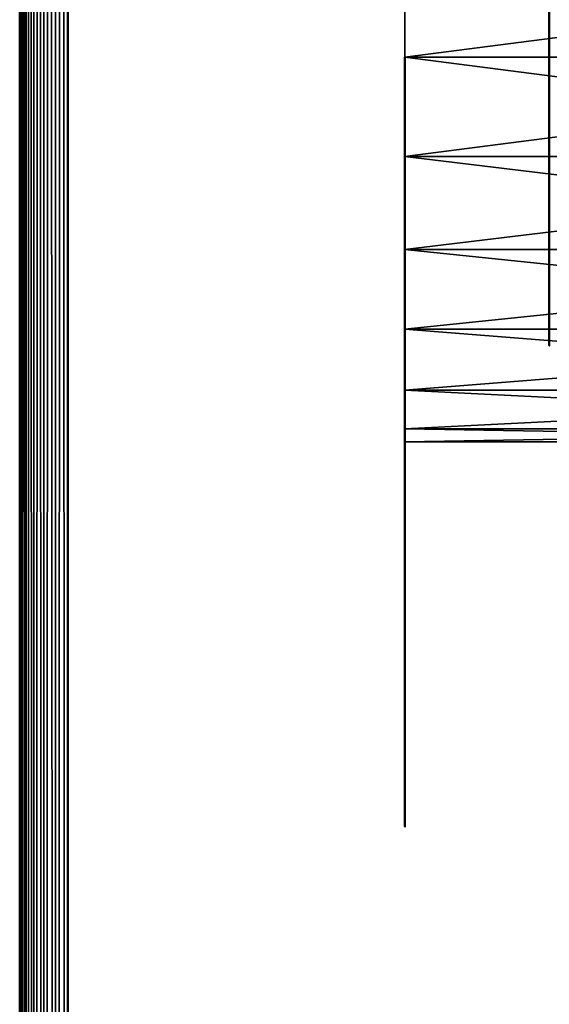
# Model space of a CAD drawing. Header units: millimetres. Extents: x 0 to 359, y -334 to 1.
# Tile 77 of 216: x 0 to 5.5, y -209.35 to -199.11. Entities that reach past the tile are written whole.
import ezdxf

# ---------------------------------------------------------------- set-up
doc = ezdxf.new("R2010")
doc.units = ezdxf.units.MM
doc.header["$MEASUREMENT"] = 0
doc.layers.add('0 Misc', color=7, linetype='Continuous', lineweight=35)
doc.layers.add('10 Raster Images', color=7, linetype='Continuous', lineweight=35)

msp = doc.modelspace()

# ---------------------------------------------------------------- linework, layer by layer
at = {"layer": '0 Misc', "color": 160, "linetype": 'Continuous', "lineweight": 50}
for p, q in [((0, 0, 332.5), (0, -296, 332.5)), ((0.5, -296, 333), (0.5, 0, 333)), ((0, -296, 0.5), (0, 0, 0.5)), ((0.5, 0), (0.5, -296))]:
    msp.add_line(p, q, dxfattribs=at).dxf.unprotected_set("ltscale", 0)
at = {"layer": '0 Misc', "color": 160, "linetype": 'Continuous', "lineweight": 25}
for p, q in [((4, -199.5, 330), (4, -198.465, 322.136)), ((4, -199.5, 11), (4, -198.465, 3.136)), ((4, -200.535, 329.864), (4, -199.5, 322)), ((4, -199.5, 330), (4, -199.5, 322)), ((4, -200.535, 10.864), (4, -199.5, 3)), ((4, -199.5, 11), (4, -199.5, 3)), ((4, -201.5, 329.464), (4, -200.535, 322.136)), ((4, -200.535, 329.864), (4, -200.535, 322.136)), ((4, -201.5, 10.464), (4, -200.535, 3.136)), ((4, -200.535, 10.864), (4, -200.535, 3.136)), ((4, -202.328, 328.828), (4, -201.5, 322.536)), ((4, -201.5, 329.464), (4, -201.5, 322.536)), ((4, -202.328, 9.828), (4, -201.5, 3.536)), ((4, -201.5, 10.464), (4, -201.5, 3.536)), ((4, -202.964, 328), (4, -202.328, 323.172)), ((4, -202.328, 328.828), (4, -202.328, 323.172)), ((4, -202.964, 9), (4, -202.328, 4.172)), ((4, -202.328, 9.828), (4, -202.328, 4.172)), ((4, -203.364, 327.035), (4, -202.964, 324)), ((4, -202.964, 328), (4, -202.964, 324)), ((4, -203.364, 8.035), (4, -202.964, 5)), ((4, -202.964, 9), (4, -202.964, 5)), ((4, -203.364, 327.035), (4, -203.364, 324.965)), ((4, -203.364, 8.035), (4, -203.364, 5.965))]:
    msp.add_line(p, q, dxfattribs=at).dxf.unprotected_set("ltscale", 0)
at = {"layer": '0 Misc', "color": 160, "linetype": 'Continuous', "lineweight": 50, "extrusion": (1, 0, 0)}
for centre, radius in [((-199.5, 4, 5.5), 3), ((-203.5, 326, 4), 4)]:
    msp.add_circle(centre, radius, dxfattribs=at).dxf.unprotected_set("ltscale", 0)
at = {"layer": '0 Misc', "color": 160, "linetype": 'Continuous', "lineweight": 50, "extrusion": (-1, 0, 0)}
msp.add_circle((203.5, 7, -4), 4, dxfattribs=at).dxf.unprotected_set("ltscale", 0)
at = {"layer": '0 Misc', "color": 7, "lineweight": 25}
for points, invisible_edges in [([(0, -296, 0.5), (0, 0, 332.5), (0, 0, 0.5)], 1), ([(0, -296, 0.5), (0, -296, 332.5), (0, 0, 332.5)], 12), ([(11.5, -296, 333), (0.5, 0, 333), (0.5, -296, 333)], 1), ([(11.5, -296, 333), (11.5, 0, 333), (0.5, 0, 333)], 12), ([(0.5, -296), (11.5, 0), (11.5, -296)], 1), ([(0.5, -296), (0.5, 0), (11.5, 0)], 12)]:
    msp.add_3dface(points, dxfattribs=dict(at, invisible_edges=invisible_edges))
for points in [[(0, 0, 332.5), (0, -296, 332.5), (0.017, -296, 332.629)], [(0.017, 0, 332.629), (0, 0, 332.5), (0.017, -296, 332.629)], [(0, -296, 0.5), (0, 0, 0.5), (0.017, 0, 0.371)], [(0.017, -296, 0.371), (0, -296, 0.5), (0.017, 0, 0.371)], [(0.067, 0, 332.75), (0.017, 0, 332.629), (0.017, -296, 332.629)], [(0.067, -296, 332.75), (0.067, 0, 332.75), (0.017, -296, 332.629)], [(0.067, -296, 0.25), (0.017, -296, 0.371), (0.017, 0, 0.371)], [(0.067, 0, 0.25), (0.067, -296, 0.25), (0.017, 0, 0.371)], [(0.067, -296, 332.75), (0.146, -296, 332.854), (0.067, 0, 332.75)], [(0.067, 0, 332.75), (0.146, -296, 332.854), (0.146, 0, 332.854)], [(0.067, 0, 0.25), (0.146, 0, 0.146), (0.067, -296, 0.25)], [(0.067, -296, 0.25), (0.146, 0, 0.146), (0.146, -296, 0.146)], [(0.146, 0, 332.854), (0.146, -296, 332.854), (0.25, -296, 332.933)], [(0.25, 0, 332.933), (0.146, 0, 332.854), (0.25, -296, 332.933)], [(0.146, -296, 0.146), (0.146, 0, 0.146), (0.25, 0, 0.067)], [(0.25, -296, 0.067), (0.146, -296, 0.146), (0.25, 0, 0.067)], [(0.371, 0, 332.983), (0.25, 0, 332.933), (0.25, -296, 332.933)], [(0.371, -296, 332.983), (0.371, 0, 332.983), (0.25, -296, 332.933)], [(0.371, -296, 0.017), (0.25, -296, 0.067), (0.25, 0, 0.067)], [(0.371, 0, 0.017), (0.371, -296, 0.017), (0.25, 0, 0.067)], [(0.371, -296, 332.983), (0.5, -296, 333), (0.371, 0, 332.983)], [(0.371, 0, 332.983), (0.5, -296, 333), (0.5, 0, 333)], [(0.371, 0, 0.017), (0.5, 0), (0.371, -296, 0.017)], [(0.371, -296, 0.017), (0.5, 0), (0.5, -296)], [(12, -198.465, 322.136), (4, -199.5, 322), (12, -199.5, 322)], [(4, -198.465, 329.864), (12, -198.465, 329.864), (12, -199.5, 330)], [(4, -199.5, 330), (4, -198.465, 329.864), (12, -199.5, 330)], [(12, -198.465, 322.136), (4, -198.465, 322.136), (4, -199.5, 322)], [(12, -198.465, 3.136), (4, -199.5, 3), (12, -199.5, 3)], [(4, -198.465, 10.864), (12, -198.465, 10.864), (12, -199.5, 11)], [(4, -199.5, 11), (4, -198.465, 10.864), (12, -199.5, 11)], [(12, -198.465, 3.136), (4, -198.465, 3.136), (4, -199.5, 3)], [(4, -199.5, 330), (4, -199.5, 322), (4, -198.465, 322.136)], [(4, -199.5, 330), (4, -198.465, 322.136), (4, -198.465, 329.864)], [(4, -199.5, 11), (4, -199.5, 3), (4, -198.465, 3.136)], [(4, -199.5, 11), (4, -198.465, 3.136), (4, -198.465, 10.864)], [(4, -199.5, 322), (4, -200.535, 322.136), (12, -200.535, 322.136)], [(4, -199.5, 322), (12, -200.535, 322.136), (12, -199.5, 322)], [(4, -200.535, 329.864), (4, -199.5, 330), (12, -199.5, 330)], [(12, -200.535, 329.864), (4, -200.535, 329.864), (12, -199.5, 330)], [(4, -199.5, 3), (4, -200.535, 3.136), (12, -200.535, 3.136)], [(4, -199.5, 3), (12, -200.535, 3.136), (12, -199.5, 3)], [(4, -200.535, 10.864), (4, -199.5, 11), (12, -199.5, 11)], [(12, -200.535, 10.864), (4, -200.535, 10.864), (12, -199.5, 11)], [(4, -200.535, 329.864), (4, -200.535, 322.136), (4, -199.5, 322)], [(4, -200.535, 329.864), (4, -199.5, 322), (4, -199.5, 330)], [(4, -200.535, 10.864), (4, -200.535, 3.136), (4, -199.5, 3)], [(4, -200.535, 10.864), (4, -199.5, 3), (4, -199.5, 11)], [(12, -200.535, 322.136), (4, -201.5, 322.536), (12, -201.5, 322.536)], [(12, -200.535, 322.136), (4, -200.535, 322.136), (4, -201.5, 322.536)], [(12, -200.535, 329.864), (12, -201.5, 329.464), (4, -200.535, 329.864)], [(4, -200.535, 329.864), (12, -201.5, 329.464), (4, -201.5, 329.464)], [(12, -200.535, 3.136), (4, -201.5, 3.536), (12, -201.5, 3.536)], [(12, -200.535, 3.136), (4, -200.535, 3.136), (4, -201.5, 3.536)], [(12, -200.535, 10.864), (12, -201.5, 10.464), (4, -200.535, 10.864)], [(4, -200.535, 10.864), (12, -201.5, 10.464), (4, -201.5, 10.464)], [(4, -201.5, 329.464), (4, -201.5, 322.536), (4, -200.535, 322.136)], [(4, -201.5, 329.464), (4, -200.535, 322.136), (4, -200.535, 329.864)], [(4, -201.5, 10.464), (4, -201.5, 3.536), (4, -200.535, 3.136)], [(4, -201.5, 10.464), (4, -200.535, 3.136), (4, -200.535, 10.864)], [(12, -201.5, 322.536), (4, -202.328, 323.172), (12, -202.328, 323.172)], [(4, -201.5, 329.464), (12, -201.5, 329.464), (12, -202.328, 328.828)], [(4, -202.328, 328.828), (4, -201.5, 329.464), (12, -202.328, 328.828)], [(12, -201.5, 322.536), (4, -201.5, 322.536), (4, -202.328, 323.172)], [(12, -201.5, 3.536), (4, -202.328, 4.172), (12, -202.328, 4.172)], [(4, -201.5, 10.464), (12, -201.5, 10.464), (12, -202.328, 9.828)], [(4, -202.328, 9.828), (4, -201.5, 10.464), (12, -202.328, 9.828)], [(12, -201.5, 3.536), (4, -201.5, 3.536), (4, -202.328, 4.172)], [(4, -202.328, 328.828), (4, -202.328, 323.172), (4, -201.5, 322.536)], [(4, -202.328, 328.828), (4, -201.5, 322.536), (4, -201.5, 329.464)], [(4, -202.328, 9.828), (4, -202.328, 4.172), (4, -201.5, 3.536)], [(4, -202.328, 9.828), (4, -201.5, 3.536), (4, -201.5, 10.464)], [(4, -202.964, 324), (12, -202.964, 324), (12, -202.328, 323.172)], [(4, -202.328, 323.172), (4, -202.964, 324), (12, -202.328, 323.172)], [(12, -202.964, 328), (4, -202.328, 328.828), (12, -202.328, 328.828)], [(12, -202.964, 328), (4, -202.964, 328), (4, -202.328, 328.828)], [(4, -202.964, 5), (12, -202.964, 5), (12, -202.328, 4.172)], [(4, -202.328, 4.172), (4, -202.964, 5), (12, -202.328, 4.172)], [(12, -202.964, 9), (4, -202.328, 9.828), (12, -202.328, 9.828)], [(12, -202.964, 9), (4, -202.964, 9), (4, -202.328, 9.828)], [(4, -202.964, 328), (4, -202.964, 324), (4, -202.328, 323.172)], [(4, -202.964, 328), (4, -202.328, 323.172), (4, -202.328, 328.828)], [(4, -202.964, 9), (4, -202.964, 5), (4, -202.328, 4.172)], [(4, -202.964, 9), (4, -202.328, 4.172), (4, -202.328, 9.828)], [(12, -203.364, 324.965), (4, -202.964, 324), (4, -203.364, 324.965)], [(12, -203.364, 324.965), (12, -202.964, 324), (4, -202.964, 324)], [(4, -203.364, 327.035), (4, -202.964, 328), (12, -202.964, 328)], [(4, -203.364, 327.035), (12, -202.964, 328), (12, -203.364, 327.035)], [(12, -203.364, 5.965), (4, -202.964, 5), (4, -203.364, 5.965)], [(12, -203.364, 5.965), (12, -202.964, 5), (4, -202.964, 5)], [(4, -203.364, 8.035), (4, -202.964, 9), (12, -202.964, 9)], [(4, -203.364, 8.035), (12, -202.964, 9), (12, -203.364, 8.035)], [(4, -203.364, 327.035), (4, -203.364, 324.965), (4, -202.964, 324)], [(4, -203.364, 327.035), (4, -202.964, 324), (4, -202.964, 328)], [(4, -203.364, 8.035), (4, -203.364, 5.965), (4, -202.964, 5)], [(4, -203.364, 8.035), (4, -202.964, 5), (4, -202.964, 9)], [(12, -203.5, 326), (4, -203.364, 327.035), (12, -203.364, 327.035)], [(12, -203.364, 324.965), (4, -203.5, 326), (12, -203.5, 326)], [(12, -203.364, 324.965), (4, -203.364, 324.965), (4, -203.5, 326)], [(12, -203.5, 326), (4, -203.5, 326), (4, -203.364, 327.035)], [(12, -203.5, 7), (4, -203.364, 8.035), (12, -203.364, 8.035)], [(12, -203.364, 5.965), (4, -203.5, 7), (12, -203.5, 7)], [(12, -203.364, 5.965), (4, -203.364, 5.965), (4, -203.5, 7)], [(12, -203.5, 7), (4, -203.5, 7), (4, -203.364, 8.035)], [(4, -203.364, 324.965), (4, -203.364, 327.035), (4, -203.5, 326)], [(4, -203.364, 5.965), (4, -203.364, 8.035), (4, -203.5, 7)]]:
    msp.add_3dface(points, dxfattribs=at)
at = {"layer": '10 Raster Images', "color": 160, "linetype": 'Continuous', "lineweight": 25}
for p, q in [((4, -198.465, 322.136), (4, -199.5, 322)), ((4, -199.5, 330), (4, -198.465, 329.864)), ((4, -198.465, 3.136), (4, -199.5, 3)), ((4, -199.5, 11), (4, -198.465, 10.864)), ((4, -199.5, 322), (4, -200.535, 322.136)), ((4, -200.535, 329.864), (4, -199.5, 330)), ((4, -199.5, 3), (4, -200.535, 3.136)), ((4, -200.535, 10.864), (4, -199.5, 11)), ((4, -200.535, 322.136), (4, -201.5, 322.536)), ((4, -201.5, 329.464), (4, -200.535, 329.864)), ((4, -200.535, 3.136), (4, -201.5, 3.536)), ((4, -201.5, 10.464), (4, -200.535, 10.864)), ((4, -201.5, 322.536), (4, -202.328, 323.172)), ((4, -202.328, 328.828), (4, -201.5, 329.464)), ((4, -201.5, 3.536), (4, -202.328, 4.172)), ((4, -202.328, 9.828), (4, -201.5, 10.464)), ((4, -202.328, 323.172), (4, -202.964, 324)), ((4, -202.964, 328), (4, -202.328, 328.828)), ((4, -202.328, 4.172), (4, -202.964, 5)), ((4, -202.964, 9), (4, -202.328, 9.828)), ((4, -202.964, 324), (4, -203.364, 324.965)), ((4, -203.364, 327.035), (4, -202.964, 328)), ((4, -202.964, 5), (4, -203.364, 5.965)), ((4, -203.364, 8.035), (4, -202.964, 9)), ((4, -203.364, 324.965), (4, -203.5, 326)), ((4, -203.5, 326), (4, -203.364, 327.035)), ((4, -203.364, 5.965), (4, -203.5, 7)), ((4, -203.5, 7), (4, -203.364, 8.035))]:
    msp.add_line(p, q, dxfattribs=at).dxf.unprotected_set("ltscale", 0)

doc.saveas('drawing.dxf')
